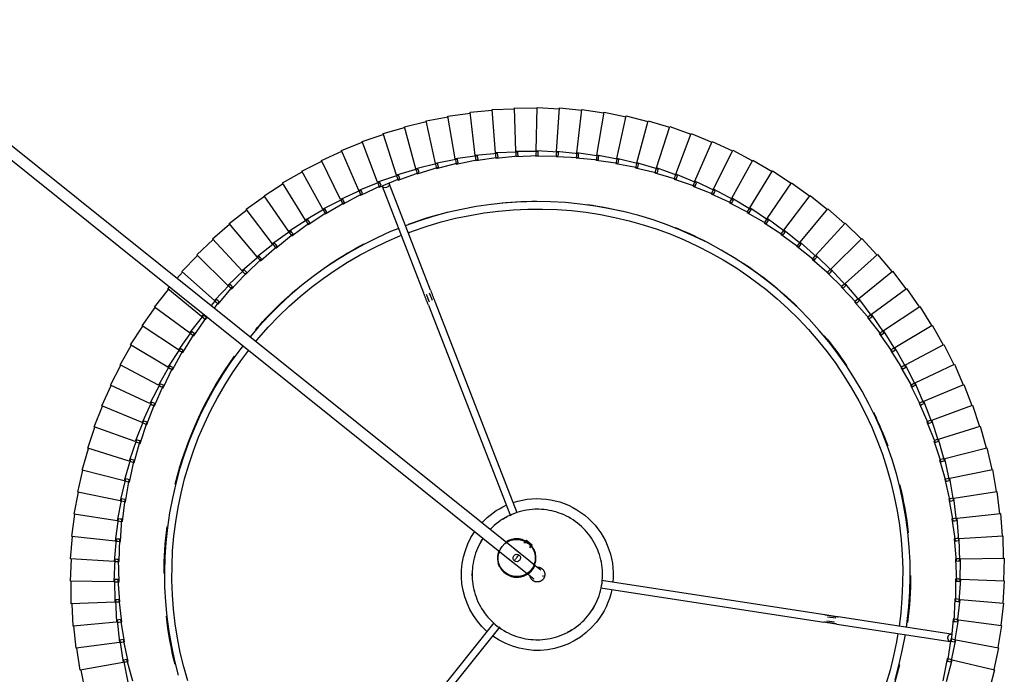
# Model space of a CAD drawing. Header units: millimetres. Extents: x 2868 to 11019, y -1415 to 7989.
# Tile 79 of 83: x 10096 to 10624, y 6464 to 6815. Entities that reach past the tile are written whole.
import ezdxf

# ---------------------------------------------------------------- set-up
doc = ezdxf.new("R2010")
doc.units = ezdxf.units.MM
doc.layers.add('E-LITE-EQPM', color=7, linetype='Continuous', lineweight=20)

# ---------------------------------------------------------------- blocks, each defined once
blk = doc.blocks.new('64314-7L   _Suspended_tensor - 64314-44-7L SAMBA Black_ribbon beige pendant lamp ø450-7L-572387-Planta_PDF Copy 1')
at = {"layer": 'E-LITE-EQPM', "color": 253, "lineweight": 25, "true_color": 0xaaaaaa}
for p, q in [((601.01, 526.12), (525.35, 620.53)), ((528.47, 623.03), (604.34, 528.35)), ((381.9, 563.36), (379.54, 551.59)), ((869.49, 551.36), (866.38, 562.96)), ((402.26, 546.25), (404.61, 558.03)), ((407.33, 557.39), (404.2, 545.8)), ((844.05, 545.42), (841.71, 557.2)), ((843.65, 557.65), (846.77, 546.05)), ((379.15, 551.65), (377.36, 539.78)), ((402.09, 547.41), (379.15, 551.65)), ((846.77, 546.05), (869.49, 551.36)), ((871.66, 539.53), (869.11, 551.26)), ((400.31, 535.54), (402.09, 547.41)), ((403.23, 546.02), (402.26, 546.25)), ((404.84, 546.91), (402.27, 535.18)), ((402.48, 547.34), (403.47, 547.16)), ((404.2, 545.8), (403.23, 546.02)), ((403.47, 547.16), (404.84, 546.91)), ((845.41, 545.74), (844.05, 545.42)), ((844.19, 546.69), (845.17, 546.87)), ((845.97, 534.82), (844.19, 546.69)), ((845.17, 546.87), (846.16, 547.05)), ((846.39, 545.97), (845.41, 545.74)), ((846.16, 547.05), (848.71, 535.32)), ((376.96, 539.83), (375.75, 527.88)), ((400.09, 536.69), (376.96, 539.83)), ((848.71, 535.32), (871.66, 539.53)), ((873.26, 527.61), (871.27, 539.45)), ((398.87, 524.75), (400.09, 536.69)), ((401.29, 535.36), (400.31, 535.54)), ((400.47, 536.64), (401.47, 536.51)), ((402.85, 536.32), (400.85, 524.48)), ((402.27, 535.18), (401.29, 535.36)), ((401.47, 536.51), (402.85, 536.32)), ((784.93, 526.87), (845.62, 536.17)), ((847.34, 535.07), (845.97, 534.82)), ((846.17, 536.08), (847.16, 536.22)), ((847.37, 524.14), (846.17, 536.08)), ((847.16, 536.22), (848.15, 536.35)), ((848.33, 535.25), (847.34, 535.07)), ((848.15, 536.35), (850.14, 524.51)), ((846.23, 532.22), (785.54, 522.92)), ((375.35, 527.91), (374.71, 515.92)), ((398.6, 525.89), (375.35, 527.91)), ((397.95, 513.9), (398.6, 525.89)), ((399.86, 524.61), (398.87, 524.75)), ((398.98, 525.85), (399.99, 525.77)), ((400.85, 524.48), (399.86, 524.61)), ((401.38, 525.65), (399.94, 513.73)), ((399.99, 525.77), (401.38, 525.65)), ((658.37, 507.49), (777.94, 525.8)), ((779.62, 525.05), (783.69, 525.67)), ((784.3, 523.74), (779.92, 523.07)), ((848.75, 524.32), (847.37, 524.14)), ((847.63, 525.39), (848.63, 525.48)), ((848.26, 513.4), (847.63, 525.39)), ((848.63, 525.48), (849.62, 525.56)), ((849.75, 524.46), (848.75, 524.32)), ((849.62, 525.56), (851.04, 513.64)), ((850.14, 524.51), (873.26, 527.61)), ((874.29, 515.63), (872.87, 527.55)), ((778.55, 521.85), (658.77, 503.5)), ((374.31, 515.93), (374.24, 503.92)), ((397.63, 515.02), (374.31, 515.93)), ((397.56, 503.02), (397.63, 515.02)), ((398.95, 513.81), (397.95, 513.9)), ((398.01, 515.01), (399.02, 514.97)), ((399.94, 513.73), (398.95, 513.81)), ((399.02, 514.97), (400.42, 514.92)), ((400.42, 514.92), (399.55, 502.94)), ((849.65, 513.52), (848.26, 513.4)), ((848.58, 514.64), (849.58, 514.68)), ((848.63, 502.63), (848.58, 514.64)), ((849.58, 514.68), (850.58, 514.71)), ((850.65, 513.6), (849.65, 513.52)), ((850.58, 514.71), (851.42, 502.74)), ((851.04, 513.64), (874.29, 515.63)), ((874.74, 503.61), (873.89, 515.58)), ((397.18, 504.13), (373.85, 503.91)), ((373.85, 503.91), (374.36, 491.91)), ((397.69, 492.13), (397.18, 504.13)), ((398.56, 502.98), (397.56, 503.02)), ((397.57, 504.13), (398.57, 504.14)), ((399.55, 502.94), (398.56, 502.98)), ((398.57, 504.14), (399.97, 504.15)), ((399.97, 504.15), (399.69, 492.15)), ((848.49, 491.86), (849.01, 503.86)), ((850.03, 502.69), (848.63, 502.63)), ((849.01, 503.86), (850.01, 503.85)), ((850.01, 503.85), (851.01, 503.83)), ((851.03, 502.72), (850.03, 502.69)), ((851.01, 503.83), (851.28, 491.83)), ((851.42, 502.74), (874.74, 503.61)), ((874.61, 491.58), (874.34, 503.59)), ((104.53, 87.61), (611.35, 493.77)), ((397.25, 493.22), (373.96, 491.88)), ((373.96, 491.88), (375.05, 479.92)), ((398.34, 481.26), (397.25, 493.22)), ((397.64, 493.24), (398.65, 493.3)), ((398.69, 492.14), (397.69, 492.13)), ((398.65, 493.3), (400.04, 493.38)), ((399.69, 492.15), (398.69, 492.14)), ((400.04, 493.38), (400.33, 481.38)), ((847.82, 481.11), (848.93, 493.06)), ((849.88, 491.85), (848.49, 491.86)), ((848.93, 493.06), (849.92, 493.01)), ((850.89, 491.84), (849.88, 491.85)), ((849.92, 493.01), (850.92, 492.95)), ((850.92, 492.95), (850.61, 480.94)), ((851.28, 491.83), (874.61, 491.58)), ((873.91, 479.57), (874.21, 491.58)), ((615.1, 489.09), (107.79, 82.54)), ((620.21, 485.92), (621.5, 484.3)), ((397.85, 482.33), (374.65, 479.87)), ((399.51, 470.44), (397.85, 482.33)), ((398.24, 482.37), (399.24, 482.48)), ((399.34, 481.32), (398.34, 481.26)), ((399.24, 482.48), (400.63, 482.62)), ((400.33, 481.38), (399.34, 481.32)), ((400.63, 482.62), (401.5, 470.65)), ((618.38, 481.8), (617.08, 483.42)), ((618.78, 482.11), (617.73, 483.42)), ((618.38, 481.8), (619.94, 483.05)), ((619.94, 483.05), (621.5, 484.3)), ((621.11, 483.98), (620.06, 485.29)), ((846.65, 470.4), (848.32, 482.29)), ((849.22, 481.03), (847.82, 481.11)), ((848.32, 482.29), (849.31, 482.18)), ((850.22, 480.97), (849.22, 481.03)), ((849.31, 482.18), (850.31, 482.08)), ((850.31, 482.08), (849.42, 470.1)), ((850.61, 480.94), (873.91, 479.57)), ((374.65, 479.87), (376.31, 467.98)), ((872.63, 467.62), (873.51, 479.59)), ((398.98, 471.48), (375.92, 467.91)), ((401.2, 459.68), (398.98, 471.48)), ((399.36, 471.54), (400.36, 471.69)), ((400.51, 470.54), (399.51, 470.44)), ((400.36, 471.69), (401.74, 471.91)), ((401.5, 470.65), (400.51, 470.54)), ((401.74, 471.91), (403.18, 459.99)), ((844.96, 459.76), (847.2, 471.56)), ((848.04, 470.25), (846.65, 470.4)), ((847.2, 471.56), (848.19, 471.4)), ((849.17, 471.25), (847.72, 459.33)), ((849.04, 470.14), (848.04, 470.25)), ((848.19, 471.4), (849.17, 471.25)), ((849.42, 470.1), (872.63, 467.62)), ((375.92, 467.91), (378.15, 456.11)), ((565.87, 355.9), (609.85, 468.75)), ((613.52, 467.15), (569.59, 354.44)), ((870.77, 455.73), (872.23, 467.65)), ((400.62, 460.7), (377.76, 456.03)), ((400.62, 460.7), (400.95, 460.77)), ((403.41, 449.02), (400.62, 460.7)), ((401, 460.77), (401.99, 460.98)), ((402.19, 459.83), (401.2, 459.68)), ((401.99, 460.98), (403.35, 461.26)), ((403.18, 459.99), (402.19, 459.83)), ((403.35, 461.26), (405.36, 449.42)), ((842.76, 449.21), (845.57, 460.89)), ((846.34, 459.54), (844.96, 459.76)), ((847.52, 460.49), (845.49, 448.65)), ((845.57, 460.89), (846.54, 460.69)), ((847.33, 459.39), (846.34, 459.54)), ((846.54, 460.69), (847.52, 460.49)), ((377.76, 456.03), (380.55, 444.35)), ((847.72, 459.33), (870.77, 455.73)), ((868.35, 443.95), (870.38, 455.79)), ((402.77, 450), (380.16, 444.24)), ((406.12, 438.47), (402.77, 450)), ((403.15, 450.1), (404.13, 450.35)), ((404.39, 449.22), (403.41, 449.02)), ((404.13, 450.35), (405.48, 450.69)), ((405.36, 449.42), (404.39, 449.22)), ((405.48, 450.69), (408.06, 438.97)), ((840.06, 438.79), (843.42, 450.31)), ((845.35, 449.82), (842.76, 438.09)), ((844.13, 448.93), (842.76, 449.21)), ((843.42, 450.31), (844.39, 450.06)), ((845.11, 448.73), (844.13, 448.93)), ((844.39, 450.06), (845.35, 449.82)), ((380.16, 444.24), (383.51, 432.71)), ((845.49, 448.65), (868.35, 443.95)), ((865.37, 432.3), (867.96, 444.02)), ((405.44, 439.43), (383.13, 432.59)), ((409.34, 428.07), (405.44, 439.43)), ((405.81, 439.54), (406.78, 439.84)), ((407.09, 438.72), (406.12, 438.47)), ((406.78, 439.84), (408.11, 440.25)), ((408.06, 438.97), (407.09, 438.72)), ((408.11, 440.25), (411.25, 428.66)), ((836.86, 428.5), (840.77, 439.85)), ((842.68, 439.26), (839.53, 427.68)), ((841.41, 438.44), (840.06, 438.79)), ((840.77, 439.85), (841.72, 439.56)), ((842.39, 438.19), (841.41, 438.44)), ((841.72, 439.56), (842.68, 439.26)), ((842.76, 438.09), (865.37, 432.3)), ((383.13, 432.59), (387.03, 421.23)), ((408.61, 428.99), (386.66, 421.09)), ((413.05, 417.84), (408.61, 428.99)), ((408.98, 429.13), (409.93, 429.47)), ((410.3, 428.37), (409.34, 428.07)), ((409.93, 429.47), (411.24, 429.94)), ((411.25, 428.66), (410.3, 428.37)), ((411.24, 429.94), (414.93, 418.51)), ((833.17, 418.38), (837.62, 429.53)), ((839.5, 428.85), (835.79, 417.43)), ((838.19, 428.09), (836.86, 428.5)), ((837.62, 429.53), (838.56, 429.19)), ((839.15, 427.79), (838.19, 428.09)), ((838.56, 429.19), (839.5, 428.85)), ((861.83, 420.81), (864.98, 432.39)), ((839.53, 427.68), (861.83, 420.81)), ((386.66, 421.09), (391.1, 409.93)), ((412.28, 418.72), (390.74, 409.77)), ((417.26, 407.79), (412.28, 418.72)), ((412.64, 418.87), (413.57, 419.26)), ((413.99, 418.18), (413.05, 417.84)), ((413.57, 419.26), (414.86, 419.79)), ((414.93, 418.51), (413.99, 418.18)), ((414.86, 419.79), (419.1, 408.56)), ((828.99, 408.44), (833.98, 419.37)), ((835.82, 418.6), (831.57, 407.37)), ((834.48, 417.9), (833.17, 418.38)), ((833.98, 419.37), (834.9, 418.98)), ((835.43, 417.56), (834.48, 417.9)), ((834.9, 418.98), (835.82, 418.6)), ((835.79, 417.43), (857.74, 409.5)), ((857.74, 409.5), (861.44, 420.92)), ((390.74, 409.77), (395.71, 398.84)), ((416.44, 408.64), (395.35, 398.67)), ((421.93, 397.96), (416.44, 408.64)), ((416.79, 408.81), (417.71, 409.24)), ((418.18, 408.18), (417.26, 407.79)), ((417.71, 409.24), (418.97, 409.83)), ((419.1, 408.56), (418.18, 408.18)), ((418.97, 409.83), (423.74, 398.81)), ((824.35, 398.72), (829.85, 409.39)), ((831.66, 408.54), (826.87, 397.53)), ((830.28, 407.91), (828.99, 408.44)), ((829.85, 409.39), (830.76, 408.97)), ((831.21, 407.52), (830.28, 407.91)), ((830.76, 408.97), (831.66, 408.54)), ((831.57, 407.37), (853.11, 398.39)), ((853.11, 398.39), (857.36, 409.62)), ((395.35, 398.67), (400.84, 387.99)), ((421.08, 398.77), (400.49, 387.79)), ((427.08, 388.36), (421.08, 398.77)), ((421.42, 398.95), (422.31, 399.42)), ((422.83, 398.39), (421.93, 397.96)), ((422.31, 399.42), (423.55, 400.08)), ((423.74, 398.81), (422.83, 398.39)), ((423.55, 400.08), (428.84, 389.3)), ((819.25, 389.24), (825.26, 399.63)), ((827.02, 398.69), (821.71, 387.92)), ((825.61, 398.12), (824.35, 398.72)), ((825.26, 399.63), (826.14, 399.16)), ((826.52, 397.69), (825.61, 398.12)), ((826.14, 399.16), (827.02, 398.69)), ((826.87, 397.53), (847.96, 387.53)), ((847.96, 387.53), (852.74, 398.54)), ((400.49, 387.79), (406.48, 377.39)), ((426.19, 389.13), (406.15, 377.18)), ((426.19, 389.13), (426.3, 389.19)), ((432.68, 379.03), (426.19, 389.13)), ((426.52, 389.33), (427.39, 389.84)), ((427.96, 388.83), (427.08, 388.36)), ((427.39, 389.84), (428.59, 390.56)), ((428.84, 389.3), (427.96, 388.83)), ((428.59, 390.56), (434.39, 380.05)), ((813.69, 380.01), (820.19, 390.1)), ((821.91, 389.08), (816.09, 378.57)), ((820.48, 388.58), (819.25, 389.24)), ((820.19, 390.1), (821.05, 389.59)), ((821.37, 388.1), (820.48, 388.58)), ((821.05, 389.59), (821.91, 389.08)), ((821.71, 387.92), (842.29, 376.92)), ((842.29, 376.92), (847.59, 387.69)), ((432.07, 379.96), (432.91, 380.52)), ((432.91, 380.52), (434.08, 381.29)), ((434.08, 381.29), (440.38, 371.07)), ((807.7, 371.05), (814.68, 380.82)), ((814.68, 380.82), (815.51, 380.27)), ((815.51, 380.27), (816.34, 379.72)), ((406.15, 377.18), (412.63, 367.08)), ((431.75, 379.75), (412.31, 366.85)), ((438.72, 369.97), (431.75, 379.75)), ((433.53, 379.54), (432.68, 379.03)), ((434.39, 380.05), (433.53, 379.54)), ((816.34, 379.72), (810.03, 369.51)), ((814.89, 379.29), (813.69, 380.01)), ((815.76, 378.77), (814.89, 379.29)), ((816.09, 378.57), (836.12, 366.6)), ((836.12, 366.6), (841.93, 377.1)), ((437.76, 370.64), (418.95, 356.83)), ((445.19, 361.21), (437.76, 370.64)), ((438.07, 370.87), (438.88, 371.47)), ((439.55, 370.52), (438.72, 369.97)), ((438.88, 371.47), (440.01, 372.3)), ((440.38, 371.07), (439.55, 370.52)), ((440.01, 372.3), (446.79, 362.39)), ((801.29, 362.4), (808.73, 371.82)), ((810.33, 370.64), (803.54, 360.74)), ((808.86, 370.28), (807.7, 371.05)), ((808.73, 371.82), (809.53, 371.23)), ((809.7, 369.72), (808.86, 370.28)), ((809.53, 371.23), (810.33, 370.64)), ((412.31, 366.85), (419.27, 357.07)), ((810.03, 369.51), (829.45, 356.58)), ((829.45, 356.58), (835.77, 366.79)), ((444.2, 361.84), (426.08, 347.14)), ((445.36, 360.49), (444.2, 361.84)), ((444.5, 362.08), (445.28, 362.72)), ((445.99, 361.8), (445.19, 361.21)), ((445.28, 362.72), (446.36, 363.6)), ((446.79, 362.39), (445.99, 361.8)), ((446.36, 363.6), (447.45, 362.17)), ((794.46, 354.06), (802.35, 363.12)), ((803.9, 361.86), (796.63, 352.3)), ((802.41, 361.57), (801.29, 362.4)), ((802.35, 363.12), (803.12, 362.49)), ((803.22, 360.97), (802.41, 361.57)), ((803.12, 362.49), (803.9, 361.86)), ((803.54, 360.74), (822.32, 346.9)), ((418.95, 356.83), (426.38, 347.39)), ((452.07, 352.77), (449.26, 356.01)), ((450.89, 357.62), (453.62, 354.03)), ((451.34, 353.61), (452.09, 354.28)), ((452.09, 354.28), (453.13, 355.22)), ((453.62, 354.03), (452.84, 353.4)), ((453.13, 355.22), (460.83, 346.01)), ((564.64, 350), (566.24, 354.1)), ((787.25, 346.06), (795.56, 354.73)), ((795.55, 353.18), (794.46, 354.06)), ((795.56, 354.73), (796.3, 354.06)), ((796.3, 354.06), (797.04, 353.39)), ((822.32, 346.9), (829.12, 356.8)), ((451.05, 353.35), (433.66, 337.8)), ((459.35, 344.67), (451.05, 353.35)), ((452.84, 353.4), (452.07, 352.77)), ((541, 292.1), (563.3, 349.31)), ((568.1, 353.37), (566.52, 349.32)), ((797.04, 353.39), (789.33, 344.19)), ((796.33, 352.54), (795.55, 353.18)), ((796.63, 352.3), (814.73, 337.57)), ((426.08, 347.14), (427.16, 345.89)), ((458.3, 345.21), (441.67, 328.83)), ((467, 336.94), (458.3, 345.21)), ((458.58, 345.48), (459.29, 346.19)), ((459.29, 346.19), (460.29, 347.17)), ((460.09, 345.34), (459.35, 344.67)), ((460.83, 346.01), (460.09, 345.34)), ((460.29, 347.17), (468.43, 338.34)), ((567.03, 347.86), (544.73, 290.65)), ((779.66, 338.41), (788.37, 346.67)), ((789.79, 345.27), (781.65, 336.45)), ((788.29, 345.13), (787.25, 346.06)), ((789.04, 344.45), (788.29, 345.13)), ((788.37, 346.67), (789.08, 345.97)), ((789.08, 345.97), (789.79, 345.27)), ((789.33, 344.19), (806.7, 328.62)), ((814.73, 337.57), (821.99, 347.13)), ((430.89, 341.59), (433.95, 338.07)), ((466.2, 337.7), (466.88, 338.44)), ((466.88, 338.44), (467.83, 339.47)), ((468.43, 338.34), (467.72, 337.64)), ((467.83, 339.47), (476.38, 331.04)), ((771.71, 331.14), (780.81, 338.97)), ((780.65, 337.43), (779.66, 338.41)), ((780.81, 338.97), (781.49, 338.24)), ((781.49, 338.24), (782.16, 337.5)), ((433.66, 337.8), (441.95, 329.12)), ((465.93, 337.42), (450.11, 320.26)), ((475.03, 329.57), (465.93, 337.42)), ((467.72, 337.64), (467, 336.94)), ((782.16, 337.5), (773.6, 329.09)), ((781.37, 336.72), (780.65, 337.43)), ((781.65, 336.45), (798.25, 320.06)), ((806.7, 328.62), (814.42, 337.82)), ((441.67, 328.83), (450.38, 320.56)), ((473.93, 330), (458.96, 312.11)), ((483.39, 322.61), (473.93, 330)), ((474.18, 330.3), (474.83, 331.07)), ((474.83, 331.07), (475.73, 332.14)), ((475.7, 330.31), (475.03, 329.57)), ((476.38, 331.04), (475.7, 330.31)), ((475.73, 332.14), (484.67, 324.14)), ((763.42, 324.26), (772.89, 331.64)), ((774.17, 330.11), (765.21, 322.12)), ((772.66, 330.11), (771.71, 331.14)), ((773.34, 329.37), (772.66, 330.11)), ((772.89, 331.64), (773.53, 330.88)), ((773.53, 330.88), (774.17, 330.11)), ((773.6, 329.09), (789.4, 311.91)), ((798.25, 320.06), (806.4, 328.88)), ((482.28, 322.98), (468.18, 304.39)), ((492.08, 316.05), (482.28, 322.98)), ((482.52, 323.29), (483.12, 324.09)), ((483.12, 324.09), (483.97, 325.21)), ((484.03, 323.37), (483.39, 322.61)), ((483.97, 325.21), (493.29, 317.64)), ((484.67, 324.14), (484.03, 323.37)), ((754.81, 317.78), (764.62, 324.71)), ((765.83, 323.11), (756.5, 315.56)), ((764.32, 323.19), (763.42, 324.26)), ((765.21, 322.12), (764.32, 323.19)), ((764.62, 324.71), (765.23, 323.91)), ((765.23, 323.91), (765.83, 323.11)), ((450.11, 320.26), (459.21, 312.42)), ((491.17, 316.69), (491.74, 317.52)), ((491.74, 317.52), (492.53, 318.67)), ((492.53, 318.67), (502.21, 311.56)), ((493.29, 317.64), (492.69, 316.84)), ((745.9, 311.73), (756.03, 318.17)), ((755.66, 316.67), (754.81, 317.78)), ((756.03, 318.17), (756.6, 317.35)), ((756.6, 317.35), (757.16, 316.52)), ((765.21, 322.12), (780.17, 304.2)), ((789.4, 311.91), (797.96, 320.33)), ((458.96, 312.11), (468.41, 304.71)), ((490.95, 316.37), (477.76, 297.12)), ((501.08, 309.91), (490.95, 316.37)), ((492.69, 316.84), (492.08, 316.05)), ((500.67, 311.37), (501.4, 312.56)), ((501.4, 312.56), (511.41, 305.91)), ((736.71, 306.11), (747.14, 312.06)), ((746.69, 310.58), (745.9, 311.73)), ((747.14, 312.06), (747.66, 311.21)), ((757.16, 316.52), (747.48, 309.42)), ((756.26, 315.87), (755.66, 316.67)), ((756.5, 315.56), (770.58, 296.95)), ((780.17, 304.2), (789.12, 312.2)), ((499.94, 310.18), (487.68, 290.32)), ((510.36, 304.22), (499.94, 310.18)), ((500.14, 310.51), (500.67, 311.37)), ((501.64, 310.74), (501.08, 309.91)), ((502.21, 311.56), (501.64, 310.74)), ((509.88, 305.65), (510.56, 306.87)), ((510.56, 306.87), (520.87, 300.72)), ((727.26, 300.94), (737.97, 306.38)), ((737.97, 306.38), (738.45, 305.5)), ((748.19, 310.36), (738.18, 303.73)), ((747.26, 309.74), (746.69, 310.58)), ((747.48, 309.42), (760.65, 290.16)), ((747.66, 311.21), (748.19, 310.36)), ((468.18, 304.39), (477.98, 297.46)), ((509.2, 304.43), (497.92, 284.01)), ((519.9, 298.97), (509.2, 304.43)), ((509.39, 304.77), (509.88, 305.65)), ((510.88, 305.07), (510.36, 304.22)), ((511.41, 305.91), (510.88, 305.07)), ((519.35, 300.38), (519.97, 301.64)), ((519.97, 301.64), (530.56, 295.99)), ((717.58, 296.22), (728.53, 301.14)), ((728.53, 301.14), (728.97, 300.25)), ((738.93, 304.63), (728.61, 298.49)), ((737.44, 304.92), (736.71, 306.11)), ((737.97, 304.06), (737.44, 304.92)), ((738.18, 303.73), (750.4, 283.86)), ((738.45, 305.5), (738.93, 304.63)), ((770.58, 296.95), (779.91, 304.51)), ((477.76, 297.12), (487.88, 290.67)), ((518.74, 299.13), (508.44, 278.19)), ((529.68, 294.19), (518.74, 299.13)), ((518.91, 299.48), (519.35, 300.38)), ((520.38, 299.85), (519.9, 298.97)), ((520.87, 300.72), (520.38, 299.85)), ((529.07, 295.58), (529.63, 296.86)), ((529.63, 296.86), (540.48, 291.72)), ((530.56, 295.99), (530.12, 295.09)), ((707.67, 291.98), (718.85, 296.37)), ((718.19, 294.97), (717.58, 296.22)), ((729.41, 299.35), (718.8, 293.71)), ((718.85, 296.37), (719.24, 295.45)), ((727.94, 299.71), (727.26, 300.94)), ((728.42, 298.83), (727.94, 299.71)), ((728.61, 298.49), (739.87, 278.05)), ((728.97, 300.25), (729.41, 299.35)), ((760.65, 290.16), (770.33, 297.26)), ((528.51, 294.29), (519.24, 272.88)), ((539.68, 289.89), (528.51, 294.29)), ((528.67, 294.65), (529.07, 295.58)), ((530.12, 295.09), (529.68, 294.19)), ((538.65, 290.3), (539.01, 291.24)), ((539.01, 291.24), (539.5, 292.55)), ((539.5, 292.55), (550.58, 287.94)), ((540.08, 290.81), (539.68, 289.89)), ((540.48, 291.72), (540.08, 290.81)), ((697.58, 288.22), (708.95, 292.06)), ((708.23, 290.7), (707.67, 291.98)), ((708.63, 289.77), (708.23, 290.7)), ((719.64, 294.54), (708.78, 289.41)), ((708.95, 292.06), (709.3, 291.13)), ((709.3, 291.13), (709.65, 290.2)), ((718.63, 294.06), (718.19, 294.97)), ((718.8, 293.71), (729.07, 272.76)), ((719.24, 295.45), (719.64, 294.54)), ((750.4, 283.86), (760.42, 290.48)), ((487.68, 290.32), (498.1, 284.36)), ((538.51, 289.93), (530.27, 268.1)), ((549.88, 286.07), (538.51, 289.93)), ((548.71, 286.06), (541.53, 263.86)), ((560.25, 282.75), (548.71, 286.06)), ((548.83, 286.43), (549.14, 287.39)), ((549.14, 287.39), (549.57, 288.72)), ((549.57, 288.72), (560.86, 284.65)), ((550.23, 287), (549.88, 286.07)), ((550.58, 287.94), (550.23, 287)), ((559.44, 284.03), (559.81, 285.37)), ((559.81, 285.37), (571.29, 281.85)), ((687.32, 284.94), (698.86, 288.24)), ((699.47, 286.34), (688.17, 282.28)), ((698.07, 286.91), (697.58, 288.22)), ((698.42, 285.97), (698.07, 286.91)), ((709.65, 290.2), (698.56, 285.6)), ((698.56, 285.6), (706.77, 263.76)), ((698.86, 288.24), (699.17, 287.29)), ((699.17, 287.29), (699.47, 286.34)), ((708.78, 289.41), (708.69, 289.63)), ((708.78, 289.41), (718.03, 267.99)), ((497.92, 284.01), (508.61, 278.55)), ((559.08, 282.68), (552.97, 260.16)), ((570.76, 279.92), (559.08, 282.68)), ((559.18, 283.05), (559.44, 284.03)), ((560.56, 283.7), (560.25, 282.75)), ((560.86, 284.65), (560.56, 283.7)), ((569.68, 280.18), (569.9, 281.16)), ((569.9, 281.16), (570.2, 282.53)), ((570.2, 282.53), (581.83, 279.56)), ((571.02, 280.89), (570.76, 279.92)), ((571.29, 281.85), (571.02, 280.89)), ((580.48, 278.8), (580.71, 280.18)), ((580.71, 280.18), (592.48, 277.77)), ((666.38, 279.89), (678.18, 282.07)), ((666.67, 278.53), (666.38, 279.89)), ((678.61, 280.12), (666.97, 277.16)), ((676.91, 282.17), (688.6, 284.91)), ((677.27, 280.82), (676.91, 282.17)), ((677.53, 279.84), (677.27, 280.82)), ((689.12, 282.98), (677.63, 279.47)), ((678.18, 282.07), (678.4, 281.09)), ((678.4, 281.09), (678.61, 280.12)), ((687.74, 283.61), (687.32, 284.94)), ((688.05, 282.65), (687.74, 283.61)), ((688.17, 282.28), (695.32, 260.07)), ((688.6, 284.91), (688.86, 283.94)), ((688.86, 283.94), (689.12, 282.98)), ((739.87, 278.05), (750.19, 284.19)), ((508.44, 278.19), (519.39, 273.25)), ((569.6, 279.8), (564.58, 257.01)), ((581.4, 277.61), (569.6, 279.8)), ((580.24, 277.43), (576.33, 254.42)), ((592.14, 275.81), (580.24, 277.43)), ((580.31, 277.81), (580.48, 278.8)), ((581.62, 278.58), (581.4, 277.61)), ((581.83, 279.56), (581.62, 278.58)), ((590.99, 275.57), (588.18, 252.41)), ((602.95, 274.52), (590.99, 275.57)), ((591.04, 275.96), (591.16, 276.96)), ((591.16, 276.96), (591.33, 278.34)), ((591.33, 278.34), (603.19, 276.5)), ((592.31, 276.79), (592.14, 275.81)), ((592.48, 277.77), (592.31, 276.79)), ((601.84, 274.62), (601.92, 275.62)), ((601.92, 275.62), (602.02, 277.02)), ((602.02, 277.02), (613.96, 275.75)), ((603.07, 275.51), (602.95, 274.52)), ((603.19, 276.5), (603.07, 275.51)), ((612.7, 273.8), (612.73, 274.81)), ((612.73, 274.81), (612.76, 276.2)), ((612.76, 276.2), (624.75, 275.51)), ((613.89, 274.75), (613.81, 273.76)), ((613.96, 275.75), (613.89, 274.75)), ((623.53, 275.91), (635.54, 275.79)), ((623.56, 274.51), (623.53, 275.91)), ((624.75, 275.51), (624.72, 274.51)), ((634.3, 276.13), (646.3, 276.59)), ((634.4, 274.74), (634.3, 276.13)), ((634.47, 273.73), (634.4, 274.74)), ((635.54, 275.79), (635.56, 274.79)), ((635.56, 274.79), (635.58, 273.8)), ((645.05, 276.87), (657.01, 277.9)), ((645.22, 275.48), (645.05, 276.87)), ((645.34, 274.48), (645.22, 275.48)), ((657.25, 275.92), (645.38, 274.1)), ((646.3, 276.59), (646.37, 275.59)), ((646.37, 275.59), (646.44, 274.6)), ((655.75, 278.12), (667.65, 279.73)), ((655.98, 276.75), (655.75, 278.12)), ((656.15, 275.75), (655.98, 276.75)), ((667.98, 277.76), (656.21, 275.37)), ((656.21, 275.37), (660.1, 252.36)), ((657.01, 277.9), (657.13, 276.91)), ((657.13, 276.91), (657.25, 275.92)), ((666.89, 277.54), (666.67, 278.53)), ((666.97, 277.16), (671.96, 254.37)), ((667.65, 279.73), (667.81, 278.75)), ((667.81, 278.75), (667.98, 277.76)), ((677.63, 279.47), (683.71, 256.94)), ((729.07, 272.76), (739.67, 278.4)), ((519.24, 272.88), (530.41, 268.48)), ((601.82, 274.23), (600.12, 250.96)), ((613.81, 273.76), (601.82, 274.23)), ((612.69, 273.41), (612.12, 250.09)), ((624.7, 273.51), (612.69, 273.41)), ((623.59, 273.51), (623.56, 274.51)), ((635.58, 273.8), (623.6, 273.12)), ((623.6, 273.12), (624.14, 249.79)), ((624.72, 274.51), (624.7, 273.51)), ((646.44, 274.6), (634.5, 273.35)), ((634.5, 273.35), (636.16, 250.07)), ((645.38, 274.1), (648.16, 250.93)), ((718.03, 267.99), (728.89, 273.11)), ((530.27, 268.1), (541.64, 264.24)), ((695.32, 260.07), (706.62, 264.13)), ((706.77, 263.76), (717.86, 268.36)), ((541.53, 263.86), (553.07, 260.55)), ((552.97, 260.16), (564.66, 257.4)), ((683.71, 256.94), (695.19, 260.45)), ((564.58, 257.01), (576.38, 254.82)), ((576.33, 254.42), (588.22, 252.8)), ((660.1, 252.36), (671.87, 254.76)), ((671.96, 254.37), (683.6, 257.32)), ((588.18, 252.41), (600.14, 251.36)), ((600.12, 250.96), (612.12, 250.48)), ((612.12, 250.09), (624.12, 250.19)), ((624.14, 249.79), (636.13, 250.47)), ((636.16, 250.07), (648.11, 251.33)), ((648.16, 250.93), (660.03, 252.76))]:
    blk.add_line(p, q, dxfattribs=at)
at = {"layer": 'E-LITE-EQPM', "color": 253, "lineweight": 25, "true_color": 0xaaaaaa, "flags": 128}
for points in [[(816.12, 556.77), (818.23, 549.06), (820.03, 541.26), (821.51, 533.4), (821.65, 532.43)], [(817.68, 531.82), (816.93, 536.29), (815.34, 543.97), (813.44, 551.57), (811.24, 559.1)], [(466.5, 377.44), (464.63, 379.82), (459.94, 386.3), (455.51, 392.97), (451.35, 399.8), (447.47, 406.8), (443.88, 413.94), (440.57, 421.23), (437.55, 428.63), (434.84, 436.16), (432.43, 443.79), (430.32, 451.5), (428.52, 459.3), (427.04, 467.16), (425.88, 475.07), (425.03, 483.03), (424.5, 491.01), (424.28, 499), (424.39, 507), (424.82, 514.99), (425.57, 522.96), (426.64, 530.88), (428.02, 538.76), (429.71, 546.58), (431.72, 554.32)], [(436.76, 557.3), (434.63, 549.76), (432.8, 542.14), (431.28, 534.45), (430.07, 526.7), (429.17, 518.91), (428.58, 511.1), (428.3, 503.26), (428.34, 495.42), (428.69, 487.59), (429.36, 479.78), (430.33, 472), (431.62, 464.27), (433.21, 456.59), (435.11, 448.99), (437.31, 441.46), (439.82, 434.04), (442.61, 426.71), (445.7, 419.51), (449.07, 412.43), (452.73, 405.49), (456.65, 398.71), (460.85, 392.09), (465.31, 385.64), (469.6, 379.93)], [(595.26, 480.73), (594.82, 481.37), (594.09, 482.56), (593.41, 483.78), (592.77, 485.03), (592.19, 486.3), (591.65, 487.6), (591.17, 488.91), (590.74, 490.25), (590.37, 491.59), (590.05, 492.96), (589.78, 494.33), (589.57, 495.72), (589.42, 497.11), (589.32, 498.5), (589.28, 499.9), (589.29, 501.3), (589.36, 502.7), (589.48, 504.09), (589.66, 505.48), (589.9, 506.86), (590.19, 508.23), (590.54, 509.59), (590.94, 510.93), (591.39, 512.26), (591.89, 513.56), (592.45, 514.85), (593.06, 516.11), (593.72, 517.34), (594.42, 518.55), (595.18, 519.73), (595.98, 520.88), (596.82, 521.99), (597.71, 523.07), (598.65, 524.12), (599.62, 525.12), (600.63, 526.09), (601.69, 527.01), (602.77, 527.9), (603.89, 528.73), (605.05, 529.53), (606.23, 530.27), (607.45, 530.97), (608.69, 531.62), (609.95, 532.22), (611.24, 532.76), (612.55, 533.26), (613.88, 533.7), (615.22, 534.09), (616.58, 534.42), (617.95, 534.7), (619.34, 534.93), (620.73, 535.1), (622.12, 535.21), (623.52, 535.27), (624.28, 535.28)], [(624.28, 535.28), (625.67, 535.25), (627.07, 535.17), (628.47, 535.03), (629.85, 534.83), (631.23, 534.58), (632.59, 534.28), (633.95, 533.92), (635.29, 533.5), (636.6, 533.04), (637.9, 532.52), (639.18, 531.95), (640.44, 531.33), (641.67, 530.65), (642.87, 529.93), (644.04, 529.17), (645.18, 528.35), (646.28, 527.5), (647.35, 526.59), (648.39, 525.65), (649.38, 524.67), (650.34, 523.64), (651.25, 522.58), (652.12, 521.48), (652.95, 520.35), (653.73, 519.19), (654.46, 518), (655.14, 516.78), (655.78, 515.53), (656.36, 514.26), (656.9, 512.96), (657.38, 511.65), (657.81, 510.32), (658.18, 508.97), (658.5, 507.6), (658.77, 506.23), (658.98, 504.85), (659.13, 503.45), (659.23, 502.06), (659.27, 500.66), (659.26, 499.26), (659.19, 497.86), (659.07, 496.47), (658.89, 495.08), (658.65, 493.7), (658.36, 492.33), (658.01, 490.97), (657.62, 489.63), (657.16, 488.31), (656.66, 487), (656.1, 485.72), (655.49, 484.45), (654.83, 483.22), (654.13, 482.01), (653.37, 480.83), (652.57, 479.68), (651.73, 478.57), (650.84, 477.49), (649.9, 476.44), (648.93, 475.44), (647.92, 474.47), (646.87, 473.55), (645.78, 472.66), (644.66, 471.83), (643.5, 471.03), (642.32, 470.29), (641.1, 469.59), (639.86, 468.94), (638.6, 468.34), (637.31, 467.8), (636, 467.3), (634.67, 466.86), (633.33, 466.47), (631.97, 466.14), (630.6, 465.86), (629.21, 465.63), (627.82, 465.46), (626.43, 465.35), (625.03, 465.29), (624.28, 465.28)], [(746.84, 347.34), (752.86, 352.36), (758.67, 357.62), (764.27, 363.11), (769.64, 368.82), (774.78, 374.74), (779.68, 380.85), (784.33, 387.16), (788.73, 393.66), (792.86, 400.32), (796.72, 407.14), (800.31, 414.11), (803.62, 421.22), (806.63, 428.45), (809.36, 435.8), (811.79, 443.26), (813.92, 450.8), (815.75, 458.42), (817.27, 466.11), (818.48, 473.86), (819.38, 481.65), (819.97, 489.46), (820.25, 497.3), (820.21, 505.14), (819.86, 512.97), (819.19, 520.78), (818.28, 528.1)], [(822.2, 528.68), (822.67, 525.49), (823.52, 517.53), (824.05, 509.55), (824.27, 501.56), (824.16, 493.56), (823.73, 485.57), (822.98, 477.6), (821.91, 469.68), (820.53, 461.8), (818.84, 453.98), (816.83, 446.24), (814.51, 438.58), (811.89, 431.02), (808.97, 423.57), (805.76, 416.25), (802.25, 409.06), (798.46, 402.02), (794.39, 395.13), (790.05, 388.41), (785.45, 381.87), (780.58, 375.52), (775.47, 369.37), (770.11, 363.43), (764.52, 357.7), (758.71, 352.21), (752.68, 346.95), (749.34, 344.22)], [(784.93, 526.87), (784.65, 526.83), (784.35, 526.79), (784.05, 526.74), (783.73, 526.69), (783.4, 526.64), (783.07, 526.59), (782.73, 526.54), (782.38, 526.48), (782.02, 526.43), (781.66, 526.37), (781.29, 526.32), (780.91, 526.26), (780.54, 526.2), (780.15, 526.14), (779.76, 526.08), (779.37, 526.02), (778.98, 525.96), (778.59, 525.9), (778.19, 525.84), (777.94, 525.8)], [(778.55, 521.85), (778.94, 521.91), (779.34, 521.97), (779.73, 522.03), (780.12, 522.09), (780.51, 522.15), (780.9, 522.21), (781.28, 522.27), (781.66, 522.33), (782.03, 522.38), (782.4, 522.44), (782.76, 522.5), (783.11, 522.55), (783.46, 522.6), (783.8, 522.65), (784.13, 522.71), (784.45, 522.75), (784.76, 522.8), (785.07, 522.85), (785.36, 522.89), (785.54, 522.92)], [(603.73, 487.46), (603.58, 487.84), (603.44, 488.23), (603.32, 488.63), (603.22, 489.02), (603.13, 489.43), (603.06, 489.83), (603, 490.24), (602.96, 490.65), (602.94, 491.06), (602.94, 491.47), (602.95, 491.88), (602.97, 492.3), (603.01, 492.7), (603.07, 493.11), (603.15, 493.52), (603.24, 493.92), (603.35, 494.32), (603.47, 494.71), (603.61, 495.1), (603.77, 495.48), (603.93, 495.85), (604.12, 496.22), (604.32, 496.58), (604.53, 496.93), (604.76, 497.28), (605, 497.61), (605.25, 497.93), (605.52, 498.25), (605.8, 498.55), (606.09, 498.84), (606.39, 499.12), (606.7, 499.39), (607.03, 499.64), (607.36, 499.89), (607.71, 500.11), (608.06, 500.33), (608.42, 500.53), (608.78, 500.71), (609.16, 500.88), (609.54, 501.04), (609.93, 501.18), (610.32, 501.3), (610.72, 501.41), (611.12, 501.5), (611.52, 501.58), (611.93, 501.64), (612.34, 501.68), (612.75, 501.71), (613.16, 501.72), (613.57, 501.71), (613.99, 501.69), (614.39, 501.65), (614.8, 501.6), (615.21, 501.53), (615.61, 501.44), (616.01, 501.34), (616.4, 501.22), (616.79, 501.08), (617.18, 500.93), (617.55, 500.77), (617.92, 500.59), (618.29, 500.39), (618.64, 500.18), (618.99, 499.96)], [(619.19, 500.05), (619.37, 500.19), (619.54, 500.33), (619.72, 500.47), (619.88, 500.61), (620.05, 500.74), (620.21, 500.87), (620.37, 500.99), (620.52, 501.12), (620.67, 501.24), (620.81, 501.35), (620.95, 501.46), (621.09, 501.57), (621.21, 501.67), (621.34, 501.77), (621.45, 501.86), (621.56, 501.95), (621.67, 502.04), (621.77, 502.11), (621.86, 502.19), (621.94, 502.26), (622.02, 502.32), (622.09, 502.38), (622.16, 502.43), (622.21, 502.47), (622.26, 502.51), (622.31, 502.55), (622.34, 502.58), (622.37, 502.6), (622.39, 502.61), (622.4, 502.62), (622.41, 502.63)], [(624.28, 504.28), (624.12, 504.28), (623.96, 504.27), (623.8, 504.25), (623.64, 504.23), (623.48, 504.2), (623.32, 504.17), (623.17, 504.12), (623.02, 504.08), (622.87, 504.02), (622.72, 503.96), (622.57, 503.9), (622.43, 503.83), (622.29, 503.75), (622.15, 503.67), (622.02, 503.58), (621.89, 503.49), (621.76, 503.39), (621.64, 503.29), (621.52, 503.18), (621.41, 503.07), (621.3, 502.95), (621.19, 502.83), (621.09, 502.7), (621, 502.57), (620.91, 502.44), (620.83, 502.31), (620.75, 502.17), (620.67, 502.02), (620.61, 501.88), (620.55, 501.73), (620.49, 501.58), (620.44, 501.43), (620.4, 501.27), (620.36, 501.12), (620.33, 500.96)], [(624.28, 496.28), (624.44, 496.28), (624.59, 496.29), (624.75, 496.31), (624.91, 496.33), (625.07, 496.36), (625.23, 496.39), (625.38, 496.44), (625.53, 496.48), (625.68, 496.54), (625.83, 496.6), (625.98, 496.66), (626.12, 496.73), (626.26, 496.81), (626.4, 496.89), (626.53, 496.98), (626.66, 497.07), (626.79, 497.17), (626.91, 497.27), (627.03, 497.38), (627.14, 497.49), (627.25, 497.61), (627.36, 497.73), (627.46, 497.86), (627.55, 497.99), (627.64, 498.12), (627.72, 498.26), (627.8, 498.39), (627.88, 498.54), (627.94, 498.68), (628, 498.83), (628.06, 498.98), (628.11, 499.13), (628.15, 499.29), (628.19, 499.44), (628.22, 499.6), (628.24, 499.76), (628.26, 499.92), (628.27, 500.08), (628.28, 500.24), (628.27, 500.4), (628.27, 500.56), (628.25, 500.72), (628.23, 500.87), (628.2, 501.03), (628.17, 501.19), (628.13, 501.34), (628.09, 501.5), (628.03, 501.65), (627.98, 501.8), (627.91, 501.94), (627.84, 502.09), (627.77, 502.23), (627.69, 502.37), (627.6, 502.5), (627.51, 502.63), (627.41, 502.76), (627.31, 502.89), (627.2, 503), (627.09, 503.12), (626.98, 503.23), (626.86, 503.34), (626.73, 503.44), (626.6, 503.53), (626.47, 503.62), (626.34, 503.71), (626.2, 503.79), (626.06, 503.86), (625.91, 503.93), (625.76, 503.99), (625.62, 504.05), (625.46, 504.1), (625.31, 504.14), (625.15, 504.18), (625, 504.21), (624.84, 504.24), (624.68, 504.26), (624.52, 504.27), (624.36, 504.28), (624.28, 504.28)], [(608.54, 491.52), (612.8, 494.93), (617.06, 498.34), (619.19, 500.05)], [(626.16, 497.95), (626.16, 497.94), (626.14, 497.93), (626.13, 497.92), (626.1, 497.9), (626.07, 497.87), (626.02, 497.84), (625.98, 497.8), (625.92, 497.75), (625.86, 497.7), (625.79, 497.65), (625.71, 497.59), (625.63, 497.52), (625.54, 497.45), (625.44, 497.37), (625.34, 497.29), (625.23, 497.2), (625.11, 497.11), (624.99, 497.01), (624.86, 496.91), (624.73, 496.8), (624.59, 496.69), (624.45, 496.58), (624.3, 496.46), (624.15, 496.34), (623.99, 496.21), (623.83, 496.08), (623.67, 495.95), (623.5, 495.81), (623.33, 495.68), (623.15, 495.54), (622.98, 495.4), (622.94, 495.37)], [(622.94, 495.37), (618.68, 491.95), (614.42, 488.54), (612.3, 486.84)], [(622.73, 495.39), (622.88, 495.01), (623.01, 494.62), (623.13, 494.23), (623.24, 493.83), (623.32, 493.43), (623.4, 493.02), (623.45, 492.61), (623.49, 492.2), (623.51, 491.79), (623.52, 491.38), (623.51, 490.97), (623.48, 490.56), (623.44, 490.15), (623.38, 489.74), (623.31, 489.34), (623.21, 488.94), (623.11, 488.54), (622.98, 488.15), (622.84, 487.76), (622.69, 487.38), (622.52, 487), (622.34, 486.63), (622.14, 486.27), (621.92, 485.92), (621.7, 485.58), (621.46, 485.24), (621.2, 484.92)], [(624.03, 496.29), (624.19, 496.28), (624.28, 496.28)], [(618.04, 482.33), (617.67, 482.14), (617.3, 481.97), (616.92, 481.82), (616.53, 481.68), (616.14, 481.55), (615.74, 481.45), (615.34, 481.35), (614.93, 481.28), (614.53, 481.22), (614.12, 481.17), (613.71, 481.15), (613.29, 481.13), (612.88, 481.14), (612.47, 481.16), (612.06, 481.2), (611.65, 481.26), (611.25, 481.33), (610.85, 481.41), (610.45, 481.52), (610.05, 481.64), (609.66, 481.77), (609.28, 481.92), (608.9, 482.09), (608.53, 482.27), (608.17, 482.46), (607.82, 482.67), (607.47, 482.9)], [(624.28, 465.28), (622.88, 465.31), (621.48, 465.39), (620.09, 465.53), (618.7, 465.73), (617.32, 465.98), (615.96, 466.28), (614.6, 466.64), (613.27, 467.06), (611.95, 467.52), (610.65, 468.04), (609.37, 468.61), (608.11, 469.24), (606.88, 469.91), (605.68, 470.63), (604.51, 471.39), (603.37, 472.21), (602.27, 473.07), (601.2, 473.97), (600.16, 474.91), (599.17, 475.9)], [(473.19, 375.49), (474.98, 373.3), (480.17, 367.43), (485.6, 361.78), (491.25, 356.34), (497.11, 351.14), (503.18, 346.17), (509.44, 341.45), (515.88, 336.99), (522.5, 332.78), (529.28, 328.85), (536.21, 325.19), (543.28, 321.8), (550.48, 318.71), (551.41, 318.35)], [(549.95, 314.65), (545.58, 316.42), (538.29, 319.71), (531.14, 323.3), (524.14, 327.16), (517.29, 331.3), (510.62, 335.72), (504.13, 340.39), (497.83, 345.33), (491.74, 350.51), (485.86, 355.93), (480.19, 361.58), (474.76, 367.45), (470.37, 372.6)], [(565.87, 355.9), (565.72, 355.52), (565.58, 355.15), (565.43, 354.78), (565.29, 354.41), (565.15, 354.05), (565, 353.68), (564.86, 353.32), (564.72, 352.97), (564.59, 352.61), (564.45, 352.27), (564.32, 351.93), (564.19, 351.59), (564.06, 351.27), (563.94, 350.95), (563.82, 350.64), (563.7, 350.33), (563.58, 350.04), (563.47, 349.75), (563.37, 349.48), (563.3, 349.31)], [(567.03, 347.86), (567.13, 348.12), (567.24, 348.4), (567.35, 348.69), (567.47, 348.99), (567.59, 349.3), (567.71, 349.61), (567.84, 349.93), (567.96, 350.26), (568.1, 350.6), (568.23, 350.94), (568.36, 351.29), (568.5, 351.64), (568.64, 352), (568.78, 352.36), (568.92, 352.73), (569.07, 353.09), (569.21, 353.46), (569.36, 353.83), (569.5, 354.21), (569.59, 354.44)], [(749.34, 344.22), (743, 339.34), (736.47, 334.72), (729.76, 330.37), (722.88, 326.28), (715.84, 322.48), (708.66, 318.96), (701.34, 315.73), (693.9, 312.8), (686.35, 310.16), (678.69, 307.83), (670.95, 305.81), (663.14, 304.1), (655.26, 302.7), (647.34, 301.62), (639.38, 300.86), (631.39, 300.41), (623.39, 300.29), (615.39, 300.48), (607.41, 301), (599.46, 301.83), (591.54, 302.98), (583.68, 304.45), (575.88, 306.23), (568.16, 308.32), (560.52, 310.72), (553.47, 313.25)], [(554.93, 317), (557.8, 315.9), (565.23, 313.39), (572.75, 311.18), (580.35, 309.27), (588.03, 307.67), (595.76, 306.37), (603.54, 305.39), (611.35, 304.71), (619.18, 304.35), (627.02, 304.3), (634.85, 304.57), (642.67, 305.15), (650.46, 306.04), (658.2, 307.24), (665.9, 308.76), (673.52, 310.57), (681.07, 312.69), (688.52, 315.12), (695.88, 317.83), (703.12, 320.84), (710.23, 324.14), (717.2, 327.72), (724.03, 331.57), (730.7, 335.7), (737.19, 340.08), (743.51, 344.73), (746.84, 347.34)]]:
    blk.add_lwpolyline(points, dxfattribs=at)
at = {"layer": 'E-LITE-EQPM', "color": 253, "lineweight": 25, "true_color": 0xaaaaaa}
for centre, radius, start, end in [((624.27, 500.28), 200.2, 14.017, 35.7995), ((624.27, 500.28), 200.2, 166.0455, 173.6091), ((624.27, 500.28), 40.71, 38.7079, 125.8603), ((624.27, 500.28), 40.71, 131.5315, 214.4538), ((624.28, 500.28), 35, 118.7022, 120), ((624.28, 500.28), 35, 57.9155, 62.5448), ((624.27, 500.28), 40.71, 11.4803, 38.7079), ((624.27, 500.28), 200.2, 0.1502, 7.3687), ((624.28, 500.28), 35, 27.9975, 33.574), ((613.23, 491.43), 10.29, 94.276, 103.0746), ((624.27, 500.28), 40.71, 251.5431, 5.809), ((624.28, 500.28), 4, 90, 116.9492), ((624.27, 500.28), 200.2, 180.1502, 187.3687), ((624.28, 500.28), 35, 178.9566, 180.9688), ((613.23, 491.43), 10, 38.7079, 218.7079), ((613.23, 491.43), 10, 218.7079, 38.7079), ((624.28, 500.28), 4, 270, 299.9673), ((624.28, 500.29), 3, 8.7079, 23.7079), ((613.23, 491.43), 10.29, 152.7041, 163.6446), ((613.23, 491.43), 2, 38.7079, 218.7079), ((613.23, 491.43), 2, 38.7079, 218.7079), ((613.23, 491.43), 2, 218.7079, 38.7079), ((613.23, 491.43), 2, 218.7079, 38.7079), ((613.23, 491.43), 10.29, 332.7041, 343.6446), ((624.28, 500.28), 35, 207.9975, 213.574), ((613.23, 491.43), 10.29, 274.276, 283.0746), ((624.27, 500.28), 200.2, 346.0455, 353.6091), ((624.27, 500.28), 40.71, 222.9792, 245.8719), ((624.28, 500.28), 35, 237.9155, 242.5448), ((624.28, 500.28), 35, 298.7022, 300), ((624.27, 500.28), 200.2, 194.017, 215.7995), ((624.27, 500.28), 200.2, 334.2231, 339.8367), ((624.27, 500.28), 200.2, 320.2317, 325.9246), ((624.27, 500.28), 200.2, 220.9394, 230.2711), ((624.27, 500.28), 200.2, 308.7079, 314.1462), ((624.27, 500.28), 200.2, 303.4943, 308.7079), ((624.27, 500.28), 200.2, 235.3442, 242.3201), ((624.27, 500.28), 200.2, 291.7006, 296.6615), ((624.27, 500.28), 200.2, 249.8382, 256.0371), ((624.27, 500.28), 200.2, 263.8435, 269.9052), ((624.27, 500.28), 200.2, 277.7435, 283.78)]:
    blk.add_arc(centre, radius, start, end, dxfattribs=at)
for centre, major_axis, ratio, start_param, end_param in [((845.93, 534.19), (-0.3, 1.98), 0.707107, 0, 3.141593), ((845.93, 534.19), (-0.3, 1.98), 0.707107, 3.141593, 3.403392), ((613.23, 491.43), (-1.88, 2.34), 0.038955, 1.047198, 1.308997), ((613.23, 491.43), (-1.88, 2.34), 0.038955, 1.328997, 1.570796), ((613.23, 491.43), (-1.88, 2.34), 0.038955, 1.570796, 2.352743), ((542.87, 291.37), (-1.86, 0.73), 0.707107, 3.141593, 6.283185), ((542.87, 291.37), (-1.86, 0.73), 0.707107, 2.879793, 3.141593)]:
    blk.add_ellipse(centre, major_axis=major_axis, ratio=ratio, start_param=start_param, end_param=end_param, dxfattribs=at)
for points in [[(617.53, 500.46), (617.53, 500.46), (617.6, 500.42), (617.93, 500.26), (618.26, 500.08), (618.44, 499.97)], [(619.19, 500.05), (619.17, 500.03), (619.15, 500), (619.15, 499.96)], [(621.42, 497.99), (621.64, 497.72), (622.07, 497.16), (622.58, 496.39), (622.92, 495.78), (622.99, 495.54), (622.98, 495.45)], [(622.92, 495.36), (622.9, 495.35), (622.88, 495.34), (622.84, 495.35)], [(620.92, 485.03), (620.92, 485.03), (620.9, 485.01), (620.85, 484.94), (620.75, 484.83), (620.61, 484.68), (620.44, 484.49), (620.24, 484.29), (620.01, 484.07), (619.84, 483.92), (619.75, 483.84)]]:
    blk.add_open_spline(points, degree=3, dxfattribs=at)
for points, knots in [([(621.42, 497.99), (621.09, 498.4), (620.4, 499.2), (619.65, 499.9), (619.36, 500.06), (619.28, 500.07)], [-1, -1, -1, -1, -0.8333333, -0.6666667, -0.5555556, -0.5555556, -0.5555556, -0.5555556]), ([(622.44, 495.32), (622.54, 495.08), (622.69, 494.69), (622.81, 494.29), (622.88, 494.06), (622.92, 493.92), (622.95, 493.8), (622.97, 493.69), (622.98, 493.66), (622.98, 493.66)], [0.4285714, 0.4285714, 0.4285714, 0.4285714, 0.5714286, 0.6785714, 0.7321429, 0.7857143, 0.8392857, 0.8928571, 1, 1, 1, 1]), ([(604.01, 487.53), (603.91, 487.77), (603.76, 488.17), (603.64, 488.56), (603.58, 488.79), (603.54, 488.93), (603.51, 489.05), (603.48, 489.16), (603.48, 489.2), (603.48, 489.2)], [0.4285714, 0.4285714, 0.4285714, 0.4285714, 0.5714286, 0.6785714, 0.7321429, 0.7857143, 0.8392857, 0.8928571, 1, 1, 1, 1]), ([(608.93, 482.4), (608.92, 482.4), (608.85, 482.43), (608.42, 482.65), (607.71, 483.06), (607.1, 483.52), (606.93, 483.65)], [0, 0, 0, 0, 0.1428571, 0.2857143, 0.5714286, 0.6765219, 0.6765219, 0.6765219, 0.6765219]), ([(619.24, 483.43), (619.19, 483.39), (619.02, 483.27), (618.73, 483.07), (618.42, 482.88), (618.16, 482.72), (617.88, 482.57), (617.8, 482.53), (617.8, 482.53)], [0.5486111, 0.5486111, 0.5486111, 0.5486111, 0.5833333, 0.6527778, 0.7222222, 0.7916667, 0.8611111, 1, 1, 1, 1])]:
    blk.add_open_spline(points, degree=3, knots=knots, dxfattribs=at)

msp = doc.modelspace()

# ---------------------------------------------------------------- block references
at = {"layer": 'E-LITE-EQPM', "color": 253, "lineweight": 25, "true_color": 0xaaaaaa, "extrusion": (0, 0, -1), "rotation": 179.9999950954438}
msp.add_blockref('64314-7L   _Suspended_tensor - 64314-44-7L SAMBA Black_ribbon beige pendant lamp ø450-7L-572387-Planta_PDF Copy 1', (-9748.88, 7018.11), dxfattribs=at)

doc.saveas('drawing.dxf')
